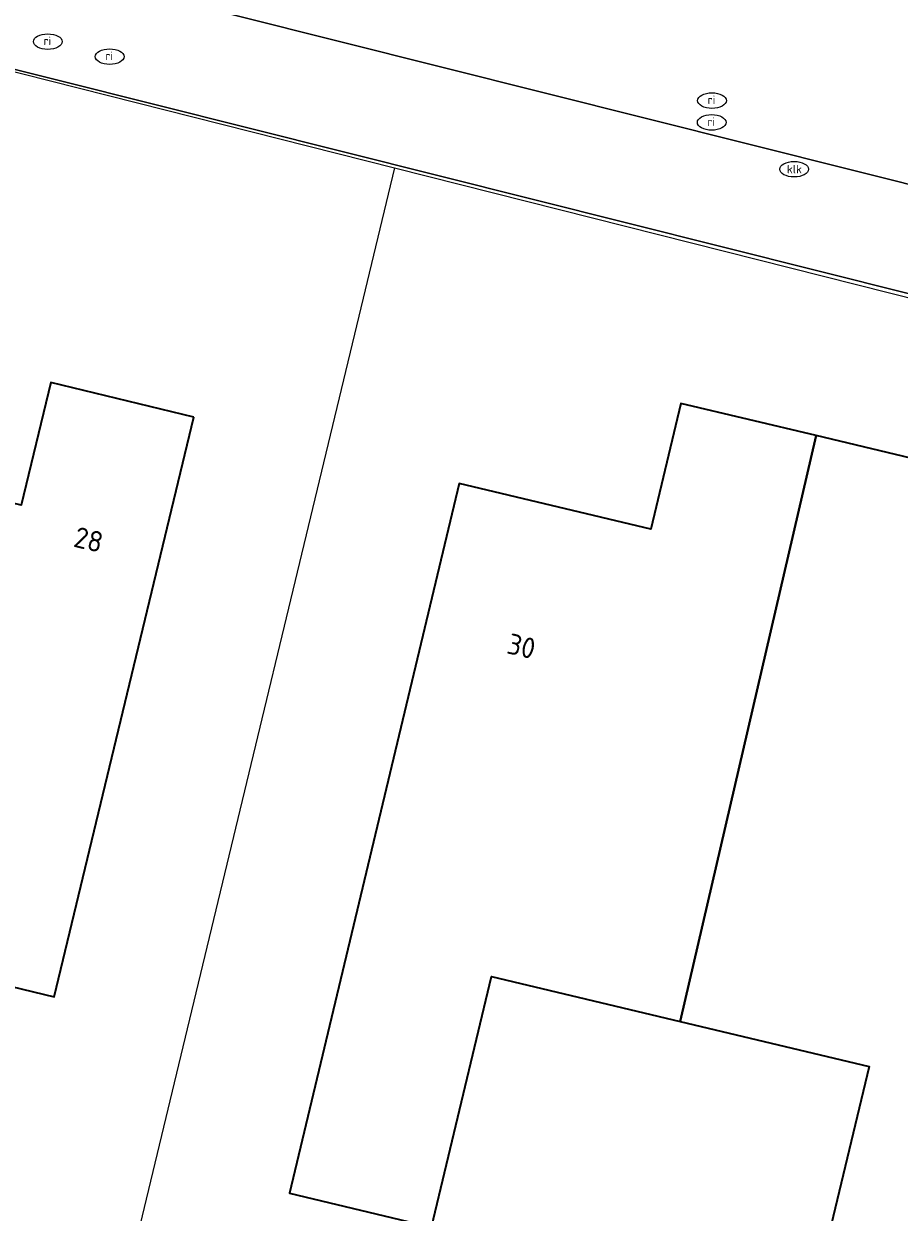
# Model space of a CAD drawing. Header units: metres. Extents: x 253395 to 254027, y 592765 to 593194.
# Tile 77 of 173: x 253588 to 253603, y 593055 to 593075. Entities that reach past the tile are written whole.
import ezdxf
from ezdxf.enums import TextEntityAlignment as Align
from ezdxf.lldxf.tags import DXFTag

# ---------------------------------------------------------------- set-up
doc = ezdxf.new("R2010")
doc.units = ezdxf.units.M
for name, color, linetype, lineweight in [('B-WE-IE-MEUBILAIR-S', 254, 'Continuous', 25), ('B-WE-KG-GRENS_PERCEEL-G', 254, 'KG-PERCEEL-SO', 18), ('B-WE-OG-BEBOUWING-GV', 254, 'Continuous', 35), ('B-WE-OG-BEBOUWING-T18', 254, 'Continuous', 18), ('B-WE-OG-TERREIN_BEGROEID-GV', 254, 'Continuous', 18), ('B-WE-OG-TERREIN_ERF-GV', 254, 'Continuous', 18), ('B-WE-VH-OPENVERHARDING-GV', 254, 'Continuous', 18)]:
    doc.layers.add(name, color=color, linetype=linetype, lineweight=lineweight)
doc.styles.add('NLCS-ISO', font='txt')
doc.styles.add('NLCS-ISO-M200-T18', font='txt', dxfattribs={"height": 0.36})
doc.styles.get("Standard").update_dxf_attribs({"font": 'simplex.shx'})
tags = doc.linetypes.add('KG-PERCEEL-SO', pattern='A,5.5,-2,["P",Standard,S=1.8,R=0,X=-0.5,Y=-0.9],-2,5.5,-2,[5,NLCS.SHX,S=0.75,R=0,X=0,Y=0],-2', length=19).pattern_tags.tags
tags[6] = DXFTag(74, 10)

# ---------------------------------------------------------------- blocks, each defined once
blk = doc.blocks.new('SIE-MEUBILAIR_PUT_RIOOLPUT-SO')
blk.add_ellipse((0, 0), major_axis=(1.25, 0), ratio=0.54)
at = {"style": 'NLCS-ISO'}
blk.add_text('ri', height=0.75, dxfattribs=at).set_placement((-0.04, 0.07), align=Align.MIDDLE_CENTER)
blk = doc.blocks.new('SIE-MEUBILAIR_PUT_KOLK-SO')
blk.add_ellipse((0, 0), major_axis=(1.25, 0), ratio=0.54)
at = {"style": 'NLCS-ISO'}
blk.add_text('klk', height=0.75, dxfattribs=at).set_placement((0.03, 0), align=Align.MIDDLE_CENTER)

msp = doc.modelspace()

# ---------------------------------------------------------------- linework, layer by layer
at = {"layer": 'B-WE-KG-GRENS_PERCEEL-G'}
for points in [[(253586.005, 593074.725), (253593.981, 593072.71)], [(253593.981, 593072.71), (253593.36, 593070.13), (253590.378, 593057.743), (253587.799, 593047.031)], [(253593.981, 593072.71), (253620.913, 593065.906)]]:
    msp.add_lwpolyline(points, dxfattribs=at)
at = {"layer": 'B-WE-OG-BEBOUWING-GV'}
for points in [[(253590.495, 593068.377), (253588.008, 593068.976), (253587.495, 593066.844), (253584.267, 593067.621), (253581.292, 593055.342), (253583.596, 593054.787), (253584.641, 593059.125), (253588.069, 593058.299)], [(253601.308, 593068.054), (253598.959, 593068.615), (253598.436, 593066.428), (253595.105, 593067.224), (253592.155, 593054.888), (253594.625, 593054.298), (253595.666, 593058.655), (253598.948, 593057.87)], [(253603.657, 593067.492), (253601.308, 593068.054), (253598.948, 593057.87), (253602.229, 593057.086), (253601.225, 593052.886), (253603.541, 593052.332), (253606.359, 593064.531), (253603.133, 593065.302)]]:
    msp.add_lwpolyline(points, close=True, dxfattribs=at)
at = {"layer": 'B-WE-OG-TERREIN_BEGROEID-GV'}
msp.add_lwpolyline([(253582.253, 593077.609), (253609.101, 593070.872), (253610.132, 593074.983), (253599.968, 593077.365)], dxfattribs=at)
at = {"layer": 'B-WE-OG-TERREIN_ERF-GV'}
msp.add_lwpolyline([(253618.081, 593054.011), (253620.205, 593062.647), (253620.954, 593066.005), (253619.397, 593066.39), (253561.846, 593080.829), (253556.006, 593057.06), (253550.149, 593058.417), (253549.206, 593054.323), (253567.145, 593050.182), (253577.394, 593047.637), (253579.962, 593048.95), (253581.262, 593048.596), (253581.385, 593048.562), (253595.832, 593045.113), (253596.032, 593045.065), (253596.428, 593046.483), (253611.452, 593042.876), (253611.459, 593042.964), (253615.164, 593042.123), (253617.372, 593051.401)], close=True, dxfattribs=at)
for points in [[(253587.495, 593066.844), (253588.008, 593068.976), (253590.495, 593068.377), (253588.069, 593058.299), (253584.641, 593059.125)], [(253601.225, 593052.886), (253602.229, 593057.086), (253598.948, 593057.87), (253595.666, 593058.655), (253594.625, 593054.298), (253592.155, 593054.888), (253595.105, 593067.224), (253598.436, 593066.428), (253598.959, 593068.615), (253601.308, 593068.054), (253603.657, 593067.492), (253603.133, 593065.302), (253606.359, 593064.531), (253609.585, 593063.759), (253610.125, 593066.016), (253612.431, 593065.465), (253614.736, 593064.914), (253614.196, 593062.655), (253617.706, 593061.815), (253615.244, 593051.516)]]:
    msp.add_lwpolyline(points, dxfattribs=at)
at = {"layer": 'B-WE-VH-OPENVERHARDING-GV'}
msp.add_lwpolyline([(253561.846, 593080.829), (253619.397, 593066.39), (253620.954, 593066.005), (253626.047, 593064.718), (253626.486, 593066.55), (253610.118, 593070.632), (253611.119, 593074.721), (253621.815, 593072.16), (253621.992, 593073.008), (253621.896, 593072.988), (253621.799, 593072.999), (253600.102, 593078.141), (253599.968, 593077.365), (253610.132, 593074.983), (253609.101, 593070.872), (253582.253, 593077.609)], dxfattribs=at)

# ---------------------------------------------------------------- block references
at = {"layer": 'B-WE-IE-MEUBILAIR-S', "xscale": 0.2, "yscale": 0.2, "zscale": 0.2}
for name, p in [('SIE-MEUBILAIR_PUT_RIOOLPUT-SO', (253587.955, 593074.902)), ('SIE-MEUBILAIR_PUT_RIOOLPUT-SO', (253589.031, 593074.641)), ('SIE-MEUBILAIR_PUT_RIOOLPUT-SO', (253599.499, 593073.877)), ('SIE-MEUBILAIR_PUT_RIOOLPUT-SO', (253599.495, 593073.498)), ('SIE-MEUBILAIR_PUT_KOLK-SO', (253600.927, 593072.685))]:
    msp.add_blockref(name, p, dxfattribs=at)

# ---------------------------------------------------------------- texts
at = {"layer": 'B-WE-OG-BEBOUWING-T18', "style": 'NLCS-ISO-M200-T18'}
for s, rotation, p in [('28', 346.5, (253588.666, 593066.246)), ('30', 346.6, (253596.189, 593064.394))]:
    msp.add_text(s, height=0.36, rotation=rotation, dxfattribs=at).set_placement(p, align=Align.MIDDLE)

doc.saveas('drawing.dxf')
